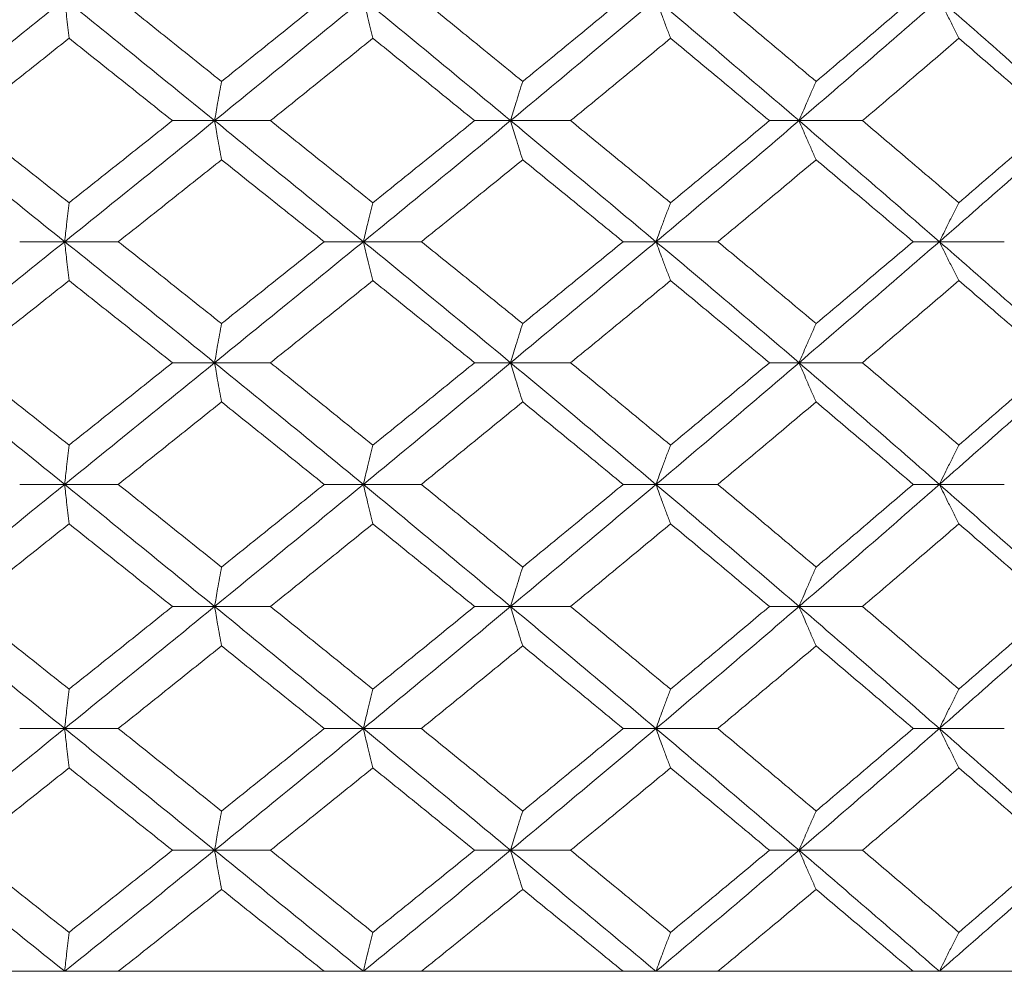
# Model space of a CAD drawing. Header units: inches. Extents: x -3.7 to 22.7, y -9.6 to 17.3.
# Tile 73 of 130: x 5.787 to 6.28, y -0.362 to 0.115. Entities that reach past the tile are written whole.
import ezdxf

# ---------------------------------------------------------------- set-up
doc = ezdxf.new("R2010")
doc.units = ezdxf.units.IN
doc.header["$MEASUREMENT"] = 0

msp = doc.modelspace()

# ---------------------------------------------------------------- linework, layer by layer
at = {"color": 7, "linetype": 'Continuous', "lineweight": 15}
for p, q in [((5.88463, 0.0643), (5.86352, 0.0643)), ((5.88463, 0.0643), (5.91262, 0.0643)), ((6.0329, 0.0643), (6.01484, 0.0643)), ((6.0329, 0.0643), (6.06295, 0.0643)), ((6.17736, 0.0643), (6.16253, 0.0643)), ((6.17736, 0.0643), (6.20913, 0.0643)), ((5.80956, 0.00368), (5.78702, 0.00368)), ((5.80956, 0.00368), (5.83641, 0.00368)), ((5.95914, 0.00368), (5.93953, 0.00368)), ((5.95914, 0.00368), (5.9882, 0.00368)), ((6.10571, 0.00368), (6.08924, 0.00368)), ((6.10571, 0.00368), (6.13666, 0.00368)), ((6.24766, 0.00368), (6.23452, 0.00368)), ((6.24766, 0.00368), (6.28016, 0.00368)), ((5.88463, -0.05694), (5.86352, -0.05694)), ((5.88463, -0.05694), (5.91262, -0.05694)), ((6.0329, -0.05694), (6.01484, -0.05694)), ((6.0329, -0.05694), (6.06295, -0.05694)), ((6.17736, -0.05694), (6.16253, -0.05694)), ((6.17736, -0.05694), (6.20913, -0.05694)), ((5.80956, -0.11789), (5.78702, -0.11789)), ((5.80956, -0.11789), (5.83641, -0.11789)), ((5.95914, -0.11789), (5.93953, -0.11789)), ((5.95914, -0.11789), (5.9882, -0.11789)), ((6.10571, -0.11789), (6.08924, -0.11789)), ((6.10571, -0.11789), (6.13666, -0.11789)), ((6.24766, -0.11789), (6.23452, -0.11789)), ((6.24766, -0.11789), (6.28016, -0.11789)), ((5.88463, -0.17902), (5.86352, -0.17902)), ((5.88463, -0.17902), (5.91262, -0.17902)), ((6.0329, -0.17902), (6.01484, -0.17902)), ((6.0329, -0.17902), (6.06295, -0.17902)), ((6.17736, -0.17902), (6.16253, -0.17902)), ((6.17736, -0.17902), (6.20913, -0.17902)), ((5.80956, -0.24014), (5.78702, -0.24014)), ((5.80956, -0.24014), (5.83641, -0.24014)), ((5.95914, -0.24014), (5.93953, -0.24014)), ((5.95914, -0.24014), (5.9882, -0.24014)), ((6.10571, -0.24014), (6.08924, -0.24014)), ((6.10571, -0.24014), (6.13666, -0.24014)), ((6.24766, -0.24014), (6.23452, -0.24014)), ((6.24766, -0.24014), (6.28016, -0.24014)), ((5.88463, -0.3011), (5.86352, -0.3011)), ((5.88463, -0.3011), (5.91262, -0.3011)), ((6.0329, -0.3011), (6.01484, -0.3011)), ((6.0329, -0.3011), (6.06295, -0.3011)), ((6.17736, -0.3011), (6.16253, -0.3011)), ((6.17736, -0.3011), (6.20913, -0.3011)), ((5.78702, -0.36172), (5.68296, -0.36172)), ((5.68434, -0.36172), (7.15234, -0.36172)), ((5.93953, -0.36172), (5.83641, -0.36172)), ((6.08924, -0.36172), (5.9882, -0.36172)), ((6.23452, -0.36172), (6.13666, -0.36172)), ((6.37377, -0.36172), (6.28016, -0.36172))]:
    msp.add_line(p, q, dxfattribs=at)
for points, knots in [([(5.73416, 0.0643), (5.74824, 0.07566), (5.77342, 0.09596), (5.79851, 0.1163), (5.80956, 0.12526)], [0, 0, 0, 0, 0.55955, 1, 1, 1, 1]), ([(5.81173, 0.10557), (5.81153, 0.10738), (5.81112, 0.11099), (5.8104, 0.11753), (5.80988, 0.12232), (5.80956, 0.12526)], [0, 0, 0, 0, 0.278869, 0.557738, 1, 1, 1, 1]), ([(5.88463, 0.0643), (5.87065, 0.07566), (5.84566, 0.09596), (5.8206, 0.1163), (5.80956, 0.12526)], [0, 0, 0, 0, 0.55955, 1, 1, 1, 1]), ([(5.8881, 0.08394), (5.87847, 0.09164), (5.86126, 0.10541), (5.84401, 0.11919), (5.83641, 0.12526)], [0, 0, 0, 0, 0.55973, 1, 1, 1, 1]), ([(5.88463, 0.0643), (5.89858, 0.07566), (5.92351, 0.09596), (5.94825, 0.1163), (5.95914, 0.12526)], [0, 0, 0, 0, 0.55955, 1, 1, 1, 1]), ([(5.8881, 0.08394), (5.89772, 0.09164), (5.9149, 0.10541), (5.932, 0.11919), (5.93953, 0.12526)], [0, 0, 0, 0, 0.55973, 1, 1, 1, 1]), ([(5.9639, 0.10557), (5.96346, 0.10738), (5.96256, 0.11099), (5.96097, 0.11753), (5.95984, 0.12232), (5.95914, 0.12526)], [0, 0, 0, 0, 0.278871, 0.557742, 1, 1, 1, 1]), ([(6.0329, 0.0643), (6.0192, 0.07566), (5.9947, 0.09596), (5.97001, 0.1163), (5.95914, 0.12526)], [0, 0, 0, 0, 0.55955, 1, 1, 1, 1]), ([(6.03894, 0.08394), (6.0295, 0.09164), (6.01263, 0.10541), (5.99567, 0.11919), (5.9882, 0.12526)], [0, 0, 0, 0, 0.55973, 1, 1, 1, 1]), ([(6.0329, 0.0643), (6.04656, 0.07566), (6.07097, 0.09596), (6.09509, 0.1163), (6.10571, 0.12526)], [0, 0, 0, 0, 0.55955, 1, 1, 1, 1]), ([(6.03894, 0.08394), (6.04836, 0.09164), (6.06519, 0.10541), (6.08189, 0.11919), (6.08924, 0.12526)], [0, 0, 0, 0, 0.55973, 1, 1, 1, 1]), ([(6.11301, 0.10557), (6.11233, 0.10738), (6.11096, 0.11099), (6.10852, 0.11753), (6.10678, 0.12232), (6.10571, 0.12526)], [0, 0, 0, 0, 0.2788684, 0.5577382, 1, 1, 1, 1]), ([(6.17736, 0.0643), (6.16407, 0.07566), (6.14033, 0.09596), (6.1163, 0.1163), (6.10571, 0.12526)], [0, 0, 0, 0, 0.559551, 1, 1, 1, 1]), ([(6.1859, 0.08394), (6.17675, 0.09164), (6.16041, 0.10541), (6.14392, 0.11919), (6.13666, 0.12526)], [0, 0, 0, 0, 0.5597301, 1, 1, 1, 1]), ([(6.17736, 0.0643), (6.19058, 0.07566), (6.2142, 0.09596), (6.23743, 0.1163), (6.24766, 0.12526)], [0, 0, 0, 0, 0.55955, 1, 1, 1, 1]), ([(6.1859, 0.08394), (6.19502, 0.09164), (6.21131, 0.10541), (6.22742, 0.11919), (6.23452, 0.12526)], [0, 0, 0, 0, 0.5597302, 1, 1, 1, 1]), ([(6.25742, 0.10557), (6.25651, 0.10738), (6.25468, 0.11099), (6.25142, 0.11753), (6.24909, 0.12232), (6.24766, 0.12526)], [0, 0, 0, 0, 0.278869, 0.55774, 1, 1, 1, 1]), ([(6.31642, 0.0643), (6.3037, 0.07566), (6.28096, 0.09596), (6.25785, 0.1163), (6.24766, 0.12526)], [0, 0, 0, 0, 0.55955, 1, 1, 1, 1]), ([(5.75979, 0.0643), (5.76949, 0.072), (5.78683, 0.08574), (5.80412, 0.09951), (5.81173, 0.10557)], [0, 0, 0, 0, 0.559664, 1, 1, 1, 1]), ([(5.86352, 0.0643), (5.85387, 0.072), (5.83662, 0.08574), (5.81934, 0.09951), (5.81173, 0.10557)], [0, 0, 0, 0, 0.559664, 1, 1, 1, 1]), ([(5.91262, 0.0643), (5.92221, 0.072), (5.93935, 0.08574), (5.9564, 0.09951), (5.9639, 0.10557)], [0, 0, 0, 0, 0.559664, 1, 1, 1, 1]), ([(6.01484, 0.0643), (6.00536, 0.072), (5.98842, 0.08574), (5.9714, 0.09951), (5.9639, 0.10557)], [0, 0, 0, 0, 0.559664, 1, 1, 1, 1]), ([(6.06295, 0.0643), (6.07233, 0.072), (6.08908, 0.08574), (6.1057, 0.09951), (6.11301, 0.10557)], [0, 0, 0, 0, 0.559664, 1, 1, 1, 1]), ([(6.16253, 0.0643), (6.15333, 0.072), (6.13688, 0.08574), (6.12031, 0.09951), (6.11301, 0.10557)], [0, 0, 0, 0, 0.559665, 1, 1, 1, 1]), ([(6.20913, 0.0643), (6.21819, 0.072), (6.23438, 0.08574), (6.25038, 0.09951), (6.25742, 0.10557)], [0, 0, 0, 0, 0.559664, 1, 1, 1, 1]), ([(6.30499, 0.0643), (6.29617, 0.072), (6.28039, 0.08574), (6.26444, 0.09951), (6.25742, 0.10557)], [0, 0, 0, 0, 0.559664, 1, 1, 1, 1]), ([(5.8881, 0.08394), (5.88777, 0.08213), (5.88712, 0.07852), (5.88596, 0.072), (5.88513, 0.06723), (5.88463, 0.0643)], [0, 0, 0, 0, 0.279168, 0.558336, 1, 1, 1, 1]), ([(6.03894, 0.08394), (6.03838, 0.08213), (6.03724, 0.07852), (6.03523, 0.072), (6.03379, 0.06723), (6.0329, 0.0643)], [0, 0, 0, 0, 0.279165, 0.558333, 1, 1, 1, 1]), ([(6.1859, 0.08394), (6.1851, 0.08213), (6.1835, 0.07852), (6.18065, 0.072), (6.17861, 0.06723), (6.17736, 0.0643)], [0, 0, 0, 0, 0.279166, 0.558333, 1, 1, 1, 1]), ([(5.80956, 0.00368), (5.79551, 0.01497), (5.77038, 0.03514), (5.74524, 0.05538), (5.73416, 0.0643)], [0, 0, 0, 0, 0.559248, 1, 1, 1, 1]), ([(5.81173, 0.02319), (5.80205, 0.03085), (5.78474, 0.04454), (5.76742, 0.05826), (5.75979, 0.0643)], [0, 0, 0, 0, 0.559527, 1, 1, 1, 1]), ([(5.80956, 0.00368), (5.8236, 0.01497), (5.8487, 0.03514), (5.87364, 0.05538), (5.88463, 0.0643)], [0, 0, 0, 0, 0.559248, 1, 1, 1, 1]), ([(5.81173, 0.02319), (5.82141, 0.03085), (5.8387, 0.04454), (5.85593, 0.05826), (5.86352, 0.0643)], [0, 0, 0, 0, 0.559527, 1, 1, 1, 1]), ([(5.8881, 0.04471), (5.88777, 0.04651), (5.88712, 0.05011), (5.88596, 0.05662), (5.88513, 0.06139), (5.88463, 0.0643)], [0, 0, 0, 0, 0.279357, 0.5587127, 1, 1, 1, 1]), ([(5.95914, 0.00368), (5.94528, 0.01497), (5.9205, 0.03514), (5.8956, 0.05538), (5.88463, 0.0643)], [0, 0, 0, 0, 0.559248, 1, 1, 1, 1]), ([(5.9639, 0.02319), (5.95435, 0.03085), (5.93729, 0.04454), (5.92016, 0.05826), (5.91262, 0.0643)], [0, 0, 0, 0, 0.559528, 1, 1, 1, 1]), ([(5.95914, 0.00368), (5.97296, 0.01497), (5.99768, 0.03514), (6.02213, 0.05538), (6.0329, 0.0643)], [0, 0, 0, 0, 0.559248, 1, 1, 1, 1]), ([(5.9639, 0.02319), (5.97343, 0.03085), (5.99047, 0.04454), (6.00738, 0.05826), (6.01484, 0.0643)], [0, 0, 0, 0, 0.559528, 1, 1, 1, 1]), ([(6.03894, 0.04471), (6.03838, 0.04651), (6.03724, 0.05011), (6.03523, 0.05662), (6.03379, 0.06139), (6.0329, 0.0643)], [0, 0, 0, 0, 0.279354, 0.558709, 1, 1, 1, 1]), ([(6.10571, 0.00368), (6.0922, 0.01497), (6.06803, 0.03514), (6.04365, 0.05538), (6.0329, 0.0643)], [0, 0, 0, 0, 0.559248, 1, 1, 1, 1]), ([(6.11301, 0.02319), (6.1037, 0.03085), (6.08707, 0.04454), (6.07032, 0.05826), (6.06295, 0.0643)], [0, 0, 0, 0, 0.559527, 1, 1, 1, 1]), ([(6.10571, 0.00368), (6.11917, 0.01497), (6.14322, 0.03514), (6.16692, 0.05538), (6.17736, 0.0643)], [0, 0, 0, 0, 0.559248, 1, 1, 1, 1]), ([(6.11301, 0.02319), (6.12229, 0.03085), (6.13888, 0.04454), (6.1553, 0.05826), (6.16253, 0.0643)], [0, 0, 0, 0, 0.5595275, 1, 1, 1, 1]), ([(6.1859, 0.04471), (6.1851, 0.04651), (6.1835, 0.05011), (6.18065, 0.05662), (6.17861, 0.06139), (6.17736, 0.0643)], [0, 0, 0, 0, 0.279354, 0.558709, 1, 1, 1, 1]), ([(6.24766, 0.00368), (6.23464, 0.01497), (6.21136, 0.03514), (6.18776, 0.05538), (6.17736, 0.0643)], [0, 0, 0, 0, 0.559249, 1, 1, 1, 1]), ([(6.25742, 0.02319), (6.24846, 0.03085), (6.23243, 0.04454), (6.21626, 0.05826), (6.20913, 0.0643)], [0, 0, 0, 0, 0.559527, 1, 1, 1, 1]), ([(6.24766, 0.00368), (6.2606, 0.01497), (6.28374, 0.03514), (6.30642, 0.05538), (6.31642, 0.0643)], [0, 0, 0, 0, 0.559248, 1, 1, 1, 1]), ([(6.25742, 0.02319), (6.26635, 0.03085), (6.28231, 0.04454), (6.29806, 0.05826), (6.30499, 0.0643)], [0, 0, 0, 0, 0.559527, 1, 1, 1, 1]), ([(5.83641, 0.00368), (5.84607, 0.01132), (5.86334, 0.02498), (5.88053, 0.03867), (5.8881, 0.04471)], [0, 0, 0, 0, 0.559462, 1, 1, 1, 1]), ([(5.93953, 0.00368), (5.92995, 0.01132), (5.91283, 0.02498), (5.89566, 0.03867), (5.8881, 0.04471)], [0, 0, 0, 0, 0.559461, 1, 1, 1, 1]), ([(5.9882, 0.00368), (5.9977, 0.01132), (6.01467, 0.02498), (6.03152, 0.03867), (6.03894, 0.04471)], [0, 0, 0, 0, 0.559461, 1, 1, 1, 1]), ([(6.08924, 0.00368), (6.07989, 0.01132), (6.06317, 0.02498), (6.04635, 0.03867), (6.03894, 0.04471)], [0, 0, 0, 0, 0.559462, 1, 1, 1, 1]), ([(6.13666, 0.00368), (6.14589, 0.01132), (6.16239, 0.02498), (6.17871, 0.03867), (6.1859, 0.04471)], [0, 0, 0, 0, 0.559461, 1, 1, 1, 1]), ([(6.23452, 0.00368), (6.22549, 0.01132), (6.20935, 0.02498), (6.19308, 0.03867), (6.1859, 0.04471)], [0, 0, 0, 0, 0.559462, 1, 1, 1, 1]), ([(5.81173, 0.02319), (5.81153, 0.02139), (5.81112, 0.0178), (5.8104, 0.01131), (5.80988, 0.00658), (5.80956, 0.00368)], [0, 0, 0, 0, 0.279854, 0.559706, 1, 1, 1, 1]), ([(5.9639, 0.02319), (5.96346, 0.02139), (5.96256, 0.0178), (5.96097, 0.01131), (5.95984, 0.00658), (5.95914, 0.00368)], [0, 0, 0, 0, 0.279855, 0.559708, 1, 1, 1, 1]), ([(6.11301, 0.02319), (6.11233, 0.02139), (6.11095, 0.0178), (6.10852, 0.01131), (6.10678, 0.00658), (6.10571, 0.00368)], [0, 0, 0, 0, 0.279855, 0.559706, 1, 1, 1, 1]), ([(6.25742, 0.02319), (6.25651, 0.02139), (6.25467, 0.0178), (6.25141, 0.01131), (6.24909, 0.00658), (6.24766, 0.00368)], [0, 0, 0, 0, 0.279853, 0.559704, 1, 1, 1, 1]), ([(5.73416, -0.05694), (5.74825, -0.04559), (5.77339, -0.02535), (5.79852, -0.00518), (5.80956, 0.00368)], [0, 0, 0, 0, 0.560759, 1, 1, 1, 1]), ([(5.81173, -0.01582), (5.81153, -0.01403), (5.81112, -0.01043), (5.8104, -0.00395), (5.80988, 0.00079), (5.80956, 0.00368)], [0, 0, 0, 0, 0.279853, 0.559705, 1, 1, 1, 1]), ([(5.88463, -0.05694), (5.87064, -0.04559), (5.8457, -0.02535), (5.82059, -0.00518), (5.80956, 0.00368)], [0, 0, 0, 0, 0.560759, 1, 1, 1, 1]), ([(5.8881, -0.03734), (5.87846, -0.02967), (5.86127, -0.01598), (5.844, -0.00232), (5.83641, 0.00368)], [0, 0, 0, 0, 0.560541, 1, 1, 1, 1]), ([(5.88463, -0.05694), (5.89859, -0.04559), (5.92348, -0.02535), (5.94826, -0.00518), (5.95914, 0.00368)], [0, 0, 0, 0, 0.560759, 1, 1, 1, 1]), ([(5.8881, -0.03734), (5.89772, -0.02967), (5.91489, -0.01598), (5.932, -0.00232), (5.93953, 0.00368)], [0, 0, 0, 0, 0.560542, 1, 1, 1, 1]), ([(5.9639, -0.01582), (5.96346, -0.01403), (5.96256, -0.01043), (5.96097, -0.00395), (5.95984, 0.00079), (5.95914, 0.00368)], [0, 0, 0, 0, 0.279855, 0.559707, 1, 1, 1, 1]), ([(6.0329, -0.05694), (6.01919, -0.04559), (5.99473, -0.02535), (5.97, -0.00518), (5.95914, 0.00368)], [0, 0, 0, 0, 0.560759, 1, 1, 1, 1]), ([(6.03894, -0.03734), (6.0295, -0.02967), (6.01264, -0.01598), (5.99566, -0.00232), (5.9882, 0.00368)], [0, 0, 0, 0, 0.560541, 1, 1, 1, 1]), ([(6.0329, -0.05694), (6.04657, -0.04559), (6.07094, -0.02535), (6.0951, -0.00518), (6.10571, 0.00368)], [0, 0, 0, 0, 0.560759, 1, 1, 1, 1]), ([(6.03894, -0.03734), (6.04837, -0.02967), (6.06518, -0.01598), (6.08189, -0.00232), (6.08924, 0.00368)], [0, 0, 0, 0, 0.560541, 1, 1, 1, 1]), ([(6.11301, -0.01582), (6.11233, -0.01403), (6.11095, -0.01043), (6.10852, -0.00395), (6.10678, 0.00079), (6.10571, 0.00368)], [0, 0, 0, 0, 0.279854, 0.559705, 1, 1, 1, 1]), ([(6.17736, -0.05694), (6.16407, -0.04559), (6.14036, -0.02535), (6.11628, -0.00518), (6.10571, 0.00368)], [0, 0, 0, 0, 0.5607596, 1, 1, 1, 1]), ([(6.1859, -0.03734), (6.17675, -0.02967), (6.16042, -0.01598), (6.14391, -0.00232), (6.13666, 0.00368)], [0, 0, 0, 0, 0.560541, 1, 1, 1, 1]), ([(6.17736, -0.05694), (6.19059, -0.04559), (6.21417, -0.02535), (6.23744, -0.00518), (6.24766, 0.00368)], [0, 0, 0, 0, 0.560759, 1, 1, 1, 1]), ([(6.1859, -0.03734), (6.19503, -0.02967), (6.2113, -0.01598), (6.22743, -0.00232), (6.23452, 0.00368)], [0, 0, 0, 0, 0.560541, 1, 1, 1, 1]), ([(6.25742, -0.01582), (6.25651, -0.01403), (6.25467, -0.01043), (6.25141, -0.00395), (6.24909, 0.00079), (6.24766, 0.00368)], [0, 0, 0, 0, 0.279852, 0.559703, 1, 1, 1, 1]), ([(6.31642, -0.05694), (6.30369, -0.04559), (6.28099, -0.02535), (6.25783, -0.00518), (6.24766, 0.00368)], [0, 0, 0, 0, 0.560759, 1, 1, 1, 1]), ([(5.75979, -0.05694), (5.76949, -0.04925), (5.78681, -0.03553), (5.80412, -0.02184), (5.81173, -0.01582)], [0, 0, 0, 0, 0.560476, 1, 1, 1, 1]), ([(5.86352, -0.05694), (5.85386, -0.04925), (5.83663, -0.03553), (5.81933, -0.02184), (5.81173, -0.01582)], [0, 0, 0, 0, 0.5604759, 1, 1, 1, 1]), ([(5.91262, -0.05694), (5.92222, -0.04925), (5.93934, -0.03553), (5.9564, -0.02184), (5.9639, -0.01582)], [0, 0, 0, 0, 0.560476, 1, 1, 1, 1]), ([(6.01484, -0.05694), (6.00535, -0.04925), (5.98843, -0.03553), (5.97139, -0.02184), (5.9639, -0.01582)], [0, 0, 0, 0, 0.5604759, 1, 1, 1, 1]), ([(6.06295, -0.05694), (6.07233, -0.04925), (6.08907, -0.03553), (6.1057, -0.02184), (6.11301, -0.01582)], [0, 0, 0, 0, 0.560476, 1, 1, 1, 1]), ([(6.16253, -0.05694), (6.15333, -0.04925), (6.1369, -0.03553), (6.1203, -0.02184), (6.11301, -0.01582)], [0, 0, 0, 0, 0.560476, 1, 1, 1, 1]), ([(6.20913, -0.05694), (6.21819, -0.04925), (6.23437, -0.03553), (6.25038, -0.02184), (6.25742, -0.01582)], [0, 0, 0, 0, 0.560476, 1, 1, 1, 1]), ([(6.30499, -0.05694), (6.29616, -0.04925), (6.2804, -0.03553), (6.26444, -0.02184), (6.25742, -0.01582)], [0, 0, 0, 0, 0.560476, 1, 1, 1, 1]), ([(5.8881, -0.03734), (5.88777, -0.03914), (5.88712, -0.04274), (5.88596, -0.04926), (5.88513, -0.05402), (5.88463, -0.05694)], [0, 0, 0, 0, 0.279357, 0.5587127, 1, 1, 1, 1]), ([(6.03894, -0.03734), (6.03838, -0.03914), (6.03724, -0.04274), (6.03523, -0.04926), (6.03379, -0.05402), (6.0329, -0.05694)], [0, 0, 0, 0, 0.279354, 0.558709, 1, 1, 1, 1]), ([(6.1859, -0.03734), (6.1851, -0.03914), (6.1835, -0.04274), (6.18065, -0.04926), (6.17861, -0.05402), (6.17736, -0.05694)], [0, 0, 0, 0, 0.279354, 0.558709, 1, 1, 1, 1]), ([(5.80956, -0.11789), (5.7955, -0.1065), (5.77041, -0.08616), (5.74522, -0.06586), (5.73416, -0.05694)], [0, 0, 0, 0, 0.560458, 1, 1, 1, 1]), ([(5.81173, -0.09821), (5.80204, -0.09049), (5.78475, -0.07673), (5.76741, -0.06298), (5.75979, -0.05694)], [0, 0, 0, 0, 0.5603389, 1, 1, 1, 1]), ([(5.80956, -0.11789), (5.82361, -0.1065), (5.84867, -0.08616), (5.87365, -0.06586), (5.88463, -0.05694)], [0, 0, 0, 0, 0.560458, 1, 1, 1, 1]), ([(5.81173, -0.09821), (5.82141, -0.09049), (5.83869, -0.07673), (5.85594, -0.06298), (5.86352, -0.05694)], [0, 0, 0, 0, 0.560339, 1, 1, 1, 1]), ([(5.8881, -0.07657), (5.88777, -0.07477), (5.88712, -0.07116), (5.88596, -0.06463), (5.88513, -0.05986), (5.88463, -0.05694)], [0, 0, 0, 0, 0.279168, 0.558336, 1, 1, 1, 1]), ([(5.95914, -0.11789), (5.94527, -0.1065), (5.92053, -0.08616), (5.89559, -0.06586), (5.88463, -0.05694)], [0, 0, 0, 0, 0.560458, 1, 1, 1, 1]), ([(5.9639, -0.09821), (5.95435, -0.09049), (5.9373, -0.07673), (5.92016, -0.06298), (5.91262, -0.05694)], [0, 0, 0, 0, 0.560339, 1, 1, 1, 1]), ([(5.95914, -0.11789), (5.97297, -0.1065), (5.99765, -0.08616), (6.02214, -0.06586), (6.0329, -0.05694)], [0, 0, 0, 0, 0.5604581, 1, 1, 1, 1]), ([(5.9639, -0.09821), (5.97344, -0.09049), (5.99045, -0.07673), (6.00739, -0.06298), (6.01484, -0.05694)], [0, 0, 0, 0, 0.5603389, 1, 1, 1, 1]), ([(6.03894, -0.07657), (6.03838, -0.07477), (6.03724, -0.07116), (6.03523, -0.06463), (6.03379, -0.05986), (6.0329, -0.05694)], [0, 0, 0, 0, 0.279165, 0.558333, 1, 1, 1, 1]), ([(6.10571, -0.11789), (6.09219, -0.1065), (6.06806, -0.08616), (6.04364, -0.06586), (6.0329, -0.05694)], [0, 0, 0, 0, 0.560458, 1, 1, 1, 1]), ([(6.11301, -0.09821), (6.1037, -0.09049), (6.08708, -0.07673), (6.07032, -0.06298), (6.06295, -0.05694)], [0, 0, 0, 0, 0.560339, 1, 1, 1, 1]), ([(6.10571, -0.11789), (6.11917, -0.1065), (6.14319, -0.08616), (6.16693, -0.06586), (6.17736, -0.05694)], [0, 0, 0, 0, 0.560457, 1, 1, 1, 1]), ([(6.11301, -0.09821), (6.1223, -0.09049), (6.13886, -0.07673), (6.15531, -0.06298), (6.16253, -0.05694)], [0, 0, 0, 0, 0.560339, 1, 1, 1, 1]), ([(6.1859, -0.07657), (6.1851, -0.07477), (6.1835, -0.07116), (6.18065, -0.06463), (6.17861, -0.05986), (6.17736, -0.05694)], [0, 0, 0, 0, 0.279166, 0.558333, 1, 1, 1, 1]), ([(6.24766, -0.11789), (6.23463, -0.1065), (6.21139, -0.08616), (6.18775, -0.06586), (6.17736, -0.05694)], [0, 0, 0, 0, 0.560458, 1, 1, 1, 1]), ([(6.25742, -0.09821), (6.24845, -0.09049), (6.23245, -0.07673), (6.21625, -0.06298), (6.20913, -0.05694)], [0, 0, 0, 0, 0.560339, 1, 1, 1, 1]), ([(6.24766, -0.11789), (6.26061, -0.1065), (6.28371, -0.08616), (6.30643, -0.06586), (6.31642, -0.05694)], [0, 0, 0, 0, 0.560458, 1, 1, 1, 1]), ([(6.25742, -0.09821), (6.26635, -0.09049), (6.28229, -0.07673), (6.29806, -0.06298), (6.30499, -0.05694)], [0, 0, 0, 0, 0.5603389, 1, 1, 1, 1]), ([(5.83641, -0.11789), (5.84608, -0.11017), (5.86333, -0.09639), (5.88053, -0.08262), (5.8881, -0.07657)], [0, 0, 0, 0, 0.560273, 1, 1, 1, 1]), ([(5.93953, -0.11789), (5.92994, -0.11017), (5.91284, -0.09639), (5.89565, -0.08262), (5.8881, -0.07657)], [0, 0, 0, 0, 0.560273, 1, 1, 1, 1]), ([(5.9882, -0.11789), (5.9977, -0.11017), (6.01466, -0.09639), (6.03153, -0.08262), (6.03894, -0.07657)], [0, 0, 0, 0, 0.560273, 1, 1, 1, 1]), ([(6.08924, -0.11789), (6.07988, -0.11017), (6.06318, -0.09639), (6.04635, -0.08262), (6.03894, -0.07657)], [0, 0, 0, 0, 0.560274, 1, 1, 1, 1]), ([(6.13666, -0.11789), (6.14589, -0.11017), (6.16238, -0.09639), (6.17872, -0.08262), (6.1859, -0.07657)], [0, 0, 0, 0, 0.560273, 1, 1, 1, 1]), ([(6.23452, -0.11789), (6.22549, -0.11017), (6.20937, -0.09639), (6.19307, -0.08262), (6.1859, -0.07657)], [0, 0, 0, 0, 0.560273, 1, 1, 1, 1]), ([(5.81173, -0.09821), (5.81153, -0.10001), (5.81112, -0.10362), (5.8104, -0.11017), (5.80988, -0.11496), (5.80956, -0.11789)], [0, 0, 0, 0, 0.278869, 0.557737, 1, 1, 1, 1]), ([(5.9639, -0.09821), (5.96346, -0.10001), (5.96256, -0.10362), (5.96097, -0.11017), (5.95984, -0.11496), (5.95914, -0.11789)], [0, 0, 0, 0, 0.278871, 0.5577405, 1, 1, 1, 1]), ([(6.11301, -0.09821), (6.11233, -0.10001), (6.11096, -0.10362), (6.10852, -0.11017), (6.10678, -0.11496), (6.10571, -0.11789)], [0, 0, 0, 0, 0.278868, 0.557737, 1, 1, 1, 1]), ([(6.25742, -0.09821), (6.25651, -0.10001), (6.25468, -0.10362), (6.25142, -0.11017), (6.24909, -0.11496), (6.24766, -0.11789)], [0, 0, 0, 0, 0.278869, 0.557738, 1, 1, 1, 1]), ([(5.73416, -0.17902), (5.74825, -0.1676), (5.77341, -0.14722), (5.79852, -0.12685), (5.80956, -0.11789)], [0, 0, 0, 0, 0.560155, 1, 1, 1, 1]), ([(5.81173, -0.1376), (5.81153, -0.13579), (5.81112, -0.13218), (5.8104, -0.12563), (5.80988, -0.12083), (5.80956, -0.11789)], [0, 0, 0, 0, 0.278773, 0.557552, 1, 1, 1, 1]), ([(5.88463, -0.17902), (5.87064, -0.1676), (5.84568, -0.14722), (5.8206, -0.12685), (5.80956, -0.11789)], [0, 0, 0, 0, 0.560155, 1, 1, 1, 1]), ([(5.8881, -0.1593), (5.87846, -0.15156), (5.86126, -0.13776), (5.844, -0.12396), (5.83641, -0.11789)], [0, 0, 0, 0, 0.560136, 1, 1, 1, 1]), ([(5.88463, -0.17902), (5.89858, -0.1676), (5.92349, -0.14722), (5.94825, -0.12685), (5.95914, -0.11789)], [0, 0, 0, 0, 0.560155, 1, 1, 1, 1]), ([(5.8881, -0.1593), (5.89772, -0.15156), (5.91489, -0.13776), (5.932, -0.12396), (5.93953, -0.11789)], [0, 0, 0, 0, 0.560137, 1, 1, 1, 1]), ([(5.9639, -0.1376), (5.96346, -0.13579), (5.96257, -0.13218), (5.96098, -0.12563), (5.95984, -0.12083), (5.95914, -0.11789)], [0, 0, 0, 0, 0.278777, 0.557553, 1, 1, 1, 1]), ([(6.0329, -0.17902), (6.01919, -0.1676), (5.99471, -0.14722), (5.97001, -0.12685), (5.95914, -0.11789)], [0, 0, 0, 0, 0.560155, 1, 1, 1, 1]), ([(6.03894, -0.1593), (6.0295, -0.15156), (6.01264, -0.13776), (5.99567, -0.12396), (5.9882, -0.11789)], [0, 0, 0, 0, 0.560137, 1, 1, 1, 1]), ([(6.0329, -0.17902), (6.04657, -0.1676), (6.07096, -0.14722), (6.09509, -0.12685), (6.10571, -0.11789)], [0, 0, 0, 0, 0.560155, 1, 1, 1, 1]), ([(6.03894, -0.1593), (6.04836, -0.15156), (6.06518, -0.13776), (6.08189, -0.12396), (6.08924, -0.11789)], [0, 0, 0, 0, 0.560137, 1, 1, 1, 1]), ([(6.11301, -0.1376), (6.11233, -0.13579), (6.11096, -0.13218), (6.10852, -0.12563), (6.10678, -0.12083), (6.10571, -0.11789)], [0, 0, 0, 0, 0.278776, 0.557552, 1, 1, 1, 1]), ([(6.17736, -0.17902), (6.16407, -0.1676), (6.14034, -0.14722), (6.11629, -0.12685), (6.10571, -0.11789)], [0, 0, 0, 0, 0.560155, 1, 1, 1, 1]), ([(6.1859, -0.1593), (6.17675, -0.15156), (6.16041, -0.13776), (6.14392, -0.12396), (6.13666, -0.11789)], [0, 0, 0, 0, 0.560137, 1, 1, 1, 1]), ([(6.17736, -0.17902), (6.19058, -0.1676), (6.21419, -0.14722), (6.23744, -0.12685), (6.24766, -0.11789)], [0, 0, 0, 0, 0.560155, 1, 1, 1, 1]), ([(6.1859, -0.1593), (6.19502, -0.15156), (6.21131, -0.13776), (6.22743, -0.12396), (6.23452, -0.11789)], [0, 0, 0, 0, 0.560137, 1, 1, 1, 1]), ([(6.25742, -0.1376), (6.25651, -0.13579), (6.25468, -0.13218), (6.25142, -0.12563), (6.24909, -0.12083), (6.24766, -0.11789)], [0, 0, 0, 0, 0.278773, 0.557551, 1, 1, 1, 1]), ([(6.31642, -0.17902), (6.30369, -0.1676), (6.28098, -0.14722), (6.25784, -0.12685), (6.24766, -0.11789)], [0, 0, 0, 0, 0.560156, 1, 1, 1, 1]), ([(5.75979, -0.17902), (5.76949, -0.17128), (5.78682, -0.15748), (5.80412, -0.14367), (5.81173, -0.1376)], [0, 0, 0, 0, 0.560071, 1, 1, 1, 1]), ([(5.86352, -0.17902), (5.85386, -0.17128), (5.83663, -0.15748), (5.81934, -0.14367), (5.81173, -0.1376)], [0, 0, 0, 0, 0.560071, 1, 1, 1, 1]), ([(5.91262, -0.17902), (5.92221, -0.17128), (5.93935, -0.15748), (5.9564, -0.14367), (5.9639, -0.1376)], [0, 0, 0, 0, 0.5600708, 1, 1, 1, 1]), ([(6.01484, -0.17902), (6.00535, -0.17128), (5.98842, -0.15748), (5.97139, -0.14367), (5.9639, -0.1376)], [0, 0, 0, 0, 0.5600706, 1, 1, 1, 1]), ([(6.06295, -0.17902), (6.07233, -0.17128), (6.08908, -0.15748), (6.1057, -0.14367), (6.11301, -0.1376)], [0, 0, 0, 0, 0.560071, 1, 1, 1, 1]), ([(6.16253, -0.17902), (6.15333, -0.17128), (6.13689, -0.15748), (6.12031, -0.14367), (6.11301, -0.1376)], [0, 0, 0, 0, 0.5600709, 1, 1, 1, 1]), ([(6.20913, -0.17902), (6.21819, -0.17128), (6.23437, -0.15748), (6.25038, -0.14367), (6.25742, -0.1376)], [0, 0, 0, 0, 0.560071, 1, 1, 1, 1]), ([(6.30499, -0.17902), (6.29616, -0.17128), (6.2804, -0.15748), (6.26444, -0.14367), (6.25742, -0.1376)], [0, 0, 0, 0, 0.560071, 1, 1, 1, 1]), ([(5.8881, -0.1593), (5.88777, -0.1611), (5.88712, -0.16472), (5.88596, -0.17128), (5.88514, -0.17607), (5.88463, -0.17902)], [0, 0, 0, 0, 0.278678, 0.557353, 1, 1, 1, 1]), ([(6.03894, -0.1593), (6.03838, -0.1611), (6.03725, -0.16472), (6.03523, -0.17128), (6.03379, -0.17607), (6.0329, -0.17902)], [0, 0, 0, 0, 0.278676, 0.55735, 1, 1, 1, 1]), ([(6.1859, -0.1593), (6.1851, -0.1611), (6.1835, -0.16472), (6.18065, -0.17128), (6.17861, -0.17607), (6.17736, -0.17902)], [0, 0, 0, 0, 0.278673, 0.557348, 1, 1, 1, 1]), ([(5.80956, -0.24014), (5.7955, -0.22874), (5.77039, -0.20837), (5.74523, -0.18799), (5.73416, -0.17902)], [0, 0, 0, 0, 0.559853, 1, 1, 1, 1]), ([(5.81173, -0.22044), (5.80204, -0.21271), (5.78474, -0.1989), (5.76741, -0.18509), (5.75979, -0.17902)], [0, 0, 0, 0, 0.5599335, 1, 1, 1, 1]), ([(5.80956, -0.24014), (5.8236, -0.22874), (5.84868, -0.20837), (5.87364, -0.18799), (5.88463, -0.17902)], [0, 0, 0, 0, 0.559853, 1, 1, 1, 1]), ([(5.81173, -0.22044), (5.82141, -0.21271), (5.8387, -0.1989), (5.85593, -0.18509), (5.86352, -0.17902)], [0, 0, 0, 0, 0.559934, 1, 1, 1, 1]), ([(5.8881, -0.19874), (5.88777, -0.19693), (5.88712, -0.19332), (5.88596, -0.18676), (5.88514, -0.18196), (5.88463, -0.17902)], [0, 0, 0, 0, 0.278678, 0.557355, 1, 1, 1, 1]), ([(5.95914, -0.24014), (5.94528, -0.22874), (5.92051, -0.20837), (5.89559, -0.18799), (5.88463, -0.17902)], [0, 0, 0, 0, 0.5598527, 1, 1, 1, 1]), ([(5.9639, -0.22044), (5.95435, -0.21271), (5.93729, -0.1989), (5.92016, -0.18509), (5.91262, -0.17902)], [0, 0, 0, 0, 0.559934, 1, 1, 1, 1]), ([(5.95914, -0.24014), (5.97297, -0.22874), (5.99766, -0.20837), (6.02213, -0.18799), (6.0329, -0.17902)], [0, 0, 0, 0, 0.5598527, 1, 1, 1, 1]), ([(5.9639, -0.22044), (5.97344, -0.21271), (5.99046, -0.1989), (6.00739, -0.18509), (6.01484, -0.17902)], [0, 0, 0, 0, 0.5599335, 1, 1, 1, 1]), ([(6.03894, -0.19874), (6.03838, -0.19693), (6.03725, -0.19332), (6.03523, -0.18676), (6.03379, -0.18196), (6.0329, -0.17902)], [0, 0, 0, 0, 0.278676, 0.557351, 1, 1, 1, 1]), ([(6.10571, -0.24014), (6.09219, -0.22874), (6.06804, -0.20837), (6.04364, -0.18799), (6.0329, -0.17902)], [0, 0, 0, 0, 0.559853, 1, 1, 1, 1]), ([(6.11301, -0.22044), (6.1037, -0.21271), (6.08707, -0.1989), (6.07032, -0.18509), (6.06295, -0.17902)], [0, 0, 0, 0, 0.559933, 1, 1, 1, 1]), ([(6.10571, -0.24014), (6.11917, -0.22874), (6.14321, -0.20837), (6.16692, -0.18799), (6.17736, -0.17902)], [0, 0, 0, 0, 0.559853, 1, 1, 1, 1]), ([(6.11301, -0.22044), (6.12229, -0.21271), (6.13887, -0.1989), (6.1553, -0.18509), (6.16253, -0.17902)], [0, 0, 0, 0, 0.559933, 1, 1, 1, 1]), ([(6.1859, -0.19874), (6.1851, -0.19693), (6.1835, -0.19332), (6.18065, -0.18676), (6.17861, -0.18196), (6.17736, -0.17902)], [0, 0, 0, 0, 0.278673, 0.557349, 1, 1, 1, 1]), ([(6.24766, -0.24014), (6.23464, -0.22874), (6.21137, -0.20837), (6.18776, -0.18799), (6.17736, -0.17902)], [0, 0, 0, 0, 0.559853, 1, 1, 1, 1]), ([(6.25742, -0.22044), (6.24846, -0.21271), (6.23244, -0.1989), (6.21625, -0.18509), (6.20913, -0.17902)], [0, 0, 0, 0, 0.559933, 1, 1, 1, 1]), ([(6.24766, -0.24014), (6.26061, -0.22874), (6.28373, -0.20837), (6.30643, -0.18799), (6.31642, -0.17902)], [0, 0, 0, 0, 0.559853, 1, 1, 1, 1]), ([(6.25742, -0.22044), (6.26635, -0.21271), (6.2823, -0.1989), (6.29806, -0.18509), (6.30499, -0.17902)], [0, 0, 0, 0, 0.5599328, 1, 1, 1, 1]), ([(5.83641, -0.24014), (5.84607, -0.23242), (5.86333, -0.21862), (5.88053, -0.20482), (5.8881, -0.19874)], [0, 0, 0, 0, 0.559868, 1, 1, 1, 1]), ([(5.93953, -0.24014), (5.92995, -0.23242), (5.91283, -0.21862), (5.89566, -0.20482), (5.8881, -0.19874)], [0, 0, 0, 0, 0.559867, 1, 1, 1, 1]), ([(5.9882, -0.24014), (5.9977, -0.23242), (6.01467, -0.21862), (6.03152, -0.20482), (6.03894, -0.19874)], [0, 0, 0, 0, 0.559867, 1, 1, 1, 1]), ([(6.08924, -0.24014), (6.07988, -0.23242), (6.06317, -0.21862), (6.04635, -0.20482), (6.03894, -0.19874)], [0, 0, 0, 0, 0.5598681, 1, 1, 1, 1]), ([(6.13666, -0.24014), (6.14589, -0.23242), (6.16238, -0.21862), (6.17872, -0.20482), (6.1859, -0.19874)], [0, 0, 0, 0, 0.559868, 1, 1, 1, 1]), ([(6.23452, -0.24014), (6.22549, -0.23242), (6.20936, -0.21862), (6.19307, -0.20482), (6.1859, -0.19874)], [0, 0, 0, 0, 0.559867, 1, 1, 1, 1]), ([(5.81173, -0.22044), (5.81153, -0.22224), (5.81112, -0.22586), (5.8104, -0.23241), (5.80988, -0.2372), (5.80956, -0.24014)], [0, 0, 0, 0, 0.278772, 0.557552, 1, 1, 1, 1]), ([(5.9639, -0.22044), (5.96346, -0.22224), (5.96257, -0.22586), (5.96098, -0.23241), (5.95984, -0.2372), (5.95914, -0.24014)], [0, 0, 0, 0, 0.278776, 0.557553, 1, 1, 1, 1]), ([(6.11301, -0.22044), (6.11233, -0.22224), (6.11096, -0.22586), (6.10852, -0.23241), (6.10678, -0.2372), (6.10571, -0.24014)], [0, 0, 0, 0, 0.278774, 0.557552, 1, 1, 1, 1]), ([(6.25742, -0.22044), (6.25651, -0.22224), (6.25468, -0.22586), (6.25142, -0.23241), (6.24909, -0.2372), (6.24766, -0.24014)], [0, 0, 0, 0, 0.278772, 0.557551, 1, 1, 1, 1]), ([(5.73416, -0.3011), (5.74824, -0.28974), (5.77342, -0.26944), (5.79851, -0.2491), (5.80956, -0.24014)], [0, 0, 0, 0, 0.55955, 1, 1, 1, 1]), ([(5.81173, -0.25983), (5.81153, -0.25802), (5.81112, -0.25441), (5.8104, -0.24787), (5.80988, -0.24308), (5.80956, -0.24014)], [0, 0, 0, 0, 0.278871, 0.557738, 1, 1, 1, 1]), ([(5.88463, -0.3011), (5.87065, -0.28974), (5.84566, -0.26944), (5.8206, -0.2491), (5.80956, -0.24014)], [0, 0, 0, 0, 0.55955, 1, 1, 1, 1]), ([(5.8881, -0.28146), (5.87847, -0.27376), (5.86126, -0.25999), (5.84401, -0.24621), (5.83641, -0.24014)], [0, 0, 0, 0, 0.55973, 1, 1, 1, 1]), ([(5.88463, -0.3011), (5.89858, -0.28974), (5.92351, -0.26944), (5.94825, -0.2491), (5.95914, -0.24014)], [0, 0, 0, 0, 0.55955, 1, 1, 1, 1]), ([(5.8881, -0.28146), (5.89772, -0.27376), (5.9149, -0.25999), (5.932, -0.24621), (5.93953, -0.24014)], [0, 0, 0, 0, 0.55973, 1, 1, 1, 1]), ([(5.9639, -0.25983), (5.96346, -0.25802), (5.96256, -0.25441), (5.96097, -0.24787), (5.95984, -0.24308), (5.95914, -0.24014)], [0, 0, 0, 0, 0.278872, 0.557742, 1, 1, 1, 1]), ([(6.0329, -0.3011), (6.0192, -0.28974), (5.9947, -0.26944), (5.97001, -0.2491), (5.95914, -0.24014)], [0, 0, 0, 0, 0.55955, 1, 1, 1, 1]), ([(6.03894, -0.28146), (6.0295, -0.27376), (6.01263, -0.25999), (5.99567, -0.24621), (5.9882, -0.24014)], [0, 0, 0, 0, 0.55973, 1, 1, 1, 1]), ([(6.0329, -0.3011), (6.04656, -0.28974), (6.07097, -0.26944), (6.09509, -0.2491), (6.10571, -0.24014)], [0, 0, 0, 0, 0.55955, 1, 1, 1, 1]), ([(6.03894, -0.28146), (6.04836, -0.27376), (6.06519, -0.25999), (6.08189, -0.24621), (6.08924, -0.24014)], [0, 0, 0, 0, 0.55973, 1, 1, 1, 1]), ([(6.11301, -0.25983), (6.11233, -0.25802), (6.11096, -0.25441), (6.10852, -0.24787), (6.10678, -0.24308), (6.10571, -0.24014)], [0, 0, 0, 0, 0.27887, 0.557738, 1, 1, 1, 1]), ([(6.17736, -0.3011), (6.16407, -0.28974), (6.14033, -0.26944), (6.1163, -0.2491), (6.10571, -0.24014)], [0, 0, 0, 0, 0.559551, 1, 1, 1, 1]), ([(6.1859, -0.28146), (6.17675, -0.27376), (6.16041, -0.25999), (6.14392, -0.24621), (6.13666, -0.24014)], [0, 0, 0, 0, 0.5597301, 1, 1, 1, 1]), ([(6.17736, -0.3011), (6.19058, -0.28974), (6.2142, -0.26944), (6.23743, -0.2491), (6.24766, -0.24014)], [0, 0, 0, 0, 0.55955, 1, 1, 1, 1]), ([(6.1859, -0.28146), (6.19502, -0.27376), (6.21131, -0.25999), (6.22742, -0.24621), (6.23452, -0.24014)], [0, 0, 0, 0, 0.5597302, 1, 1, 1, 1]), ([(6.25742, -0.25983), (6.25651, -0.25802), (6.25468, -0.25441), (6.25142, -0.24787), (6.24909, -0.24308), (6.24766, -0.24014)], [0, 0, 0, 0, 0.278871, 0.55774, 1, 1, 1, 1]), ([(6.31642, -0.3011), (6.3037, -0.28974), (6.28096, -0.26944), (6.25785, -0.2491), (6.24766, -0.24014)], [0, 0, 0, 0, 0.55955, 1, 1, 1, 1]), ([(5.75979, -0.3011), (5.76949, -0.2934), (5.78683, -0.27966), (5.80412, -0.26589), (5.81173, -0.25983)], [0, 0, 0, 0, 0.559665, 1, 1, 1, 1]), ([(5.86352, -0.3011), (5.85387, -0.2934), (5.83662, -0.27966), (5.81934, -0.26589), (5.81173, -0.25983)], [0, 0, 0, 0, 0.5596649, 1, 1, 1, 1]), ([(5.91262, -0.3011), (5.92221, -0.2934), (5.93935, -0.27966), (5.9564, -0.26589), (5.9639, -0.25983)], [0, 0, 0, 0, 0.559665, 1, 1, 1, 1]), ([(6.01484, -0.3011), (6.00536, -0.2934), (5.98842, -0.27966), (5.9714, -0.26589), (5.9639, -0.25983)], [0, 0, 0, 0, 0.559665, 1, 1, 1, 1]), ([(6.06295, -0.3011), (6.07233, -0.2934), (6.08908, -0.27966), (6.1057, -0.26589), (6.11301, -0.25983)], [0, 0, 0, 0, 0.559665, 1, 1, 1, 1]), ([(6.16253, -0.3011), (6.15333, -0.2934), (6.13688, -0.27966), (6.12031, -0.26589), (6.11301, -0.25983)], [0, 0, 0, 0, 0.559665, 1, 1, 1, 1]), ([(6.20913, -0.3011), (6.21819, -0.2934), (6.23438, -0.27966), (6.25038, -0.26589), (6.25742, -0.25983)], [0, 0, 0, 0, 0.559665, 1, 1, 1, 1]), ([(6.30499, -0.3011), (6.29617, -0.2934), (6.28039, -0.27966), (6.26444, -0.26589), (6.25742, -0.25983)], [0, 0, 0, 0, 0.5596651, 1, 1, 1, 1]), ([(5.8881, -0.28146), (5.88777, -0.28327), (5.88712, -0.28688), (5.88596, -0.2934), (5.88513, -0.29817), (5.88463, -0.3011)], [0, 0, 0, 0, 0.279169, 0.558335, 1, 1, 1, 1]), ([(6.03894, -0.28146), (6.03838, -0.28327), (6.03724, -0.28688), (6.03523, -0.2934), (6.03379, -0.29817), (6.0329, -0.3011)], [0, 0, 0, 0, 0.2791661, 0.5583317, 1, 1, 1, 1]), ([(6.1859, -0.28146), (6.1851, -0.28327), (6.1835, -0.28688), (6.18065, -0.2934), (6.17861, -0.29817), (6.17736, -0.3011)], [0, 0, 0, 0, 0.279167, 0.558332, 1, 1, 1, 1]), ([(5.80956, -0.36172), (5.79551, -0.35043), (5.77038, -0.33026), (5.74524, -0.31002), (5.73416, -0.3011)], [0, 0, 0, 0, 0.559248, 1, 1, 1, 1]), ([(5.81173, -0.34221), (5.80205, -0.33455), (5.78474, -0.32086), (5.76742, -0.30714), (5.75979, -0.3011)], [0, 0, 0, 0, 0.559527, 1, 1, 1, 1]), ([(5.80956, -0.36172), (5.8236, -0.35043), (5.8487, -0.33026), (5.87364, -0.31002), (5.88463, -0.3011)], [0, 0, 0, 0, 0.559248, 1, 1, 1, 1]), ([(5.81173, -0.34221), (5.82141, -0.33455), (5.8387, -0.32086), (5.85593, -0.30714), (5.86352, -0.3011)], [0, 0, 0, 0, 0.559527, 1, 1, 1, 1]), ([(5.8881, -0.32069), (5.88777, -0.31889), (5.88712, -0.31529), (5.88596, -0.30878), (5.88513, -0.30401), (5.88463, -0.3011)], [0, 0, 0, 0, 0.279359, 0.558715, 1, 1, 1, 1]), ([(5.95914, -0.36172), (5.94528, -0.35043), (5.9205, -0.33026), (5.8956, -0.31002), (5.88463, -0.3011)], [0, 0, 0, 0, 0.559248, 1, 1, 1, 1]), ([(5.9639, -0.34221), (5.95435, -0.33455), (5.93729, -0.32086), (5.92016, -0.30714), (5.91262, -0.3011)], [0, 0, 0, 0, 0.559528, 1, 1, 1, 1]), ([(5.95914, -0.36172), (5.97296, -0.35043), (5.99768, -0.33026), (6.02213, -0.31002), (6.0329, -0.3011)], [0, 0, 0, 0, 0.559248, 1, 1, 1, 1]), ([(5.9639, -0.34221), (5.97343, -0.33455), (5.99047, -0.32086), (6.00738, -0.30714), (6.01484, -0.3011)], [0, 0, 0, 0, 0.559528, 1, 1, 1, 1]), ([(6.03894, -0.32069), (6.03838, -0.31889), (6.03724, -0.31529), (6.03523, -0.30878), (6.03379, -0.30401), (6.0329, -0.3011)], [0, 0, 0, 0, 0.279356, 0.558711, 1, 1, 1, 1]), ([(6.10571, -0.36172), (6.0922, -0.35043), (6.06803, -0.33026), (6.04365, -0.31002), (6.0329, -0.3011)], [0, 0, 0, 0, 0.559248, 1, 1, 1, 1]), ([(6.11301, -0.34221), (6.1037, -0.33455), (6.08707, -0.32086), (6.07032, -0.30714), (6.06295, -0.3011)], [0, 0, 0, 0, 0.559527, 1, 1, 1, 1]), ([(6.10571, -0.36172), (6.11917, -0.35043), (6.14322, -0.33026), (6.16692, -0.31002), (6.17736, -0.3011)], [0, 0, 0, 0, 0.559248, 1, 1, 1, 1]), ([(6.11301, -0.34221), (6.12229, -0.33455), (6.13888, -0.32086), (6.1553, -0.30714), (6.16253, -0.3011)], [0, 0, 0, 0, 0.5595275, 1, 1, 1, 1]), ([(6.1859, -0.32069), (6.1851, -0.31889), (6.1835, -0.31529), (6.18065, -0.30878), (6.17861, -0.30401), (6.17736, -0.3011)], [0, 0, 0, 0, 0.2793562, 0.5587107, 1, 1, 1, 1]), ([(6.24766, -0.36172), (6.23464, -0.35043), (6.21136, -0.33026), (6.18776, -0.31002), (6.17736, -0.3011)], [0, 0, 0, 0, 0.559249, 1, 1, 1, 1]), ([(6.25742, -0.34221), (6.24846, -0.33455), (6.23243, -0.32086), (6.21626, -0.30714), (6.20913, -0.3011)], [0, 0, 0, 0, 0.559527, 1, 1, 1, 1]), ([(6.24766, -0.36172), (6.2606, -0.35043), (6.28374, -0.33026), (6.30642, -0.31002), (6.31642, -0.3011)], [0, 0, 0, 0, 0.559248, 1, 1, 1, 1]), ([(6.25742, -0.34221), (6.26635, -0.33455), (6.28231, -0.32086), (6.29806, -0.30714), (6.30499, -0.3011)], [0, 0, 0, 0, 0.559527, 1, 1, 1, 1]), ([(5.83641, -0.36172), (5.84607, -0.35408), (5.86334, -0.34042), (5.88053, -0.32673), (5.8881, -0.32069)], [0, 0, 0, 0, 0.559462, 1, 1, 1, 1]), ([(5.93953, -0.36172), (5.92995, -0.35408), (5.91283, -0.34042), (5.89566, -0.32673), (5.8881, -0.32069)], [0, 0, 0, 0, 0.559462, 1, 1, 1, 1]), ([(5.9882, -0.36172), (5.9977, -0.35408), (6.01467, -0.34042), (6.03152, -0.32673), (6.03894, -0.32069)], [0, 0, 0, 0, 0.559462, 1, 1, 1, 1]), ([(6.08924, -0.36172), (6.07989, -0.35408), (6.06317, -0.34042), (6.04635, -0.32673), (6.03894, -0.32069)], [0, 0, 0, 0, 0.559462, 1, 1, 1, 1]), ([(6.13666, -0.36172), (6.14589, -0.35408), (6.16239, -0.34042), (6.17871, -0.32673), (6.1859, -0.32069)], [0, 0, 0, 0, 0.559462, 1, 1, 1, 1]), ([(6.23452, -0.36172), (6.22549, -0.35408), (6.20935, -0.34042), (6.19308, -0.32673), (6.1859, -0.32069)], [0, 0, 0, 0, 0.5594619, 1, 1, 1, 1]), ([(5.81173, -0.34221), (5.81153, -0.34401), (5.81112, -0.3476), (5.8104, -0.35409), (5.80988, -0.35882), (5.80956, -0.36172)], [0, 0, 0, 0, 0.279852, 0.559706, 1, 1, 1, 1]), ([(5.9639, -0.34221), (5.96346, -0.34401), (5.96256, -0.3476), (5.96097, -0.35409), (5.95984, -0.35882), (5.95914, -0.36172)], [0, 0, 0, 0, 0.279854, 0.559708, 1, 1, 1, 1]), ([(6.11301, -0.34221), (6.11233, -0.34401), (6.11095, -0.3476), (6.10852, -0.35409), (6.10678, -0.35882), (6.10571, -0.36172)], [0, 0, 0, 0, 0.279853, 0.559706, 1, 1, 1, 1]), ([(6.25742, -0.34221), (6.25651, -0.34401), (6.25467, -0.3476), (6.25141, -0.35409), (6.24909, -0.35882), (6.24766, -0.36172)], [0, 0, 0, 0, 0.279851, 0.559704, 1, 1, 1, 1])]:
    msp.add_open_spline(points, degree=3, knots=knots, dxfattribs=at)

doc.saveas('drawing.dxf')
